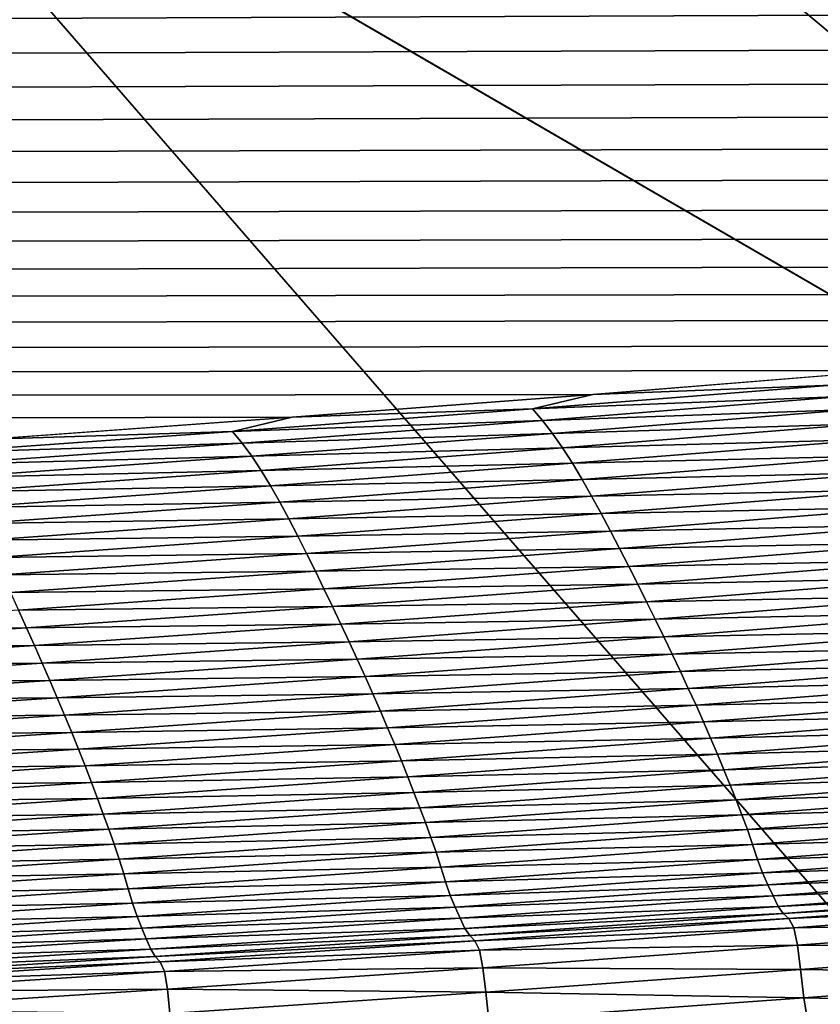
# Model space of a CAD drawing. Extents: x -65 to 446, y -88 to 1542.
# Tile 118 of 223: x 53.874 to 54.459, y -21.712 to -20.991. Entities that reach past the tile are written whole.
import ezdxf

# ---------------------------------------------------------------- set-up
doc = ezdxf.new("R2010")
doc.units = 0
doc.header["$LTSCALE"] = 74.25
for name, color, linetype in [('16', 7, 'CONTINUOUS'), ('360', 7, 'CONTINUOUS'), ('522', 7, 'CONTINUOUS'), ('530', 7, 'CONTINUOUS'), ('589', 7, 'CONTINUOUS'), ('592', 7, 'CONTINUOUS'), ('593', 7, 'CONTINUOUS'), ('6', 7, 'CONTINUOUS'), ('730', 7, 'CONTINUOUS'), ('880', 7, 'CONTINUOUS'), ('884', 7, 'CONTINUOUS')]:
    doc.layers.add(name, color=color, linetype=linetype)

msp = doc.modelspace()

# ---------------------------------------------------------------- linework, layer by layer
at = {"layer": '16', "linetype": 'CONTINUOUS'}
for points in [[(55.75, -20.3, 9.95929), (44.25, -20.3, 9.95929), (55.75, -22.7, 9.95929), (55.75, -20.3, 9.95929)], [(55.75, -22.7, 9.95929), (44.25, -20.3, 9.95929), (44.25, -22.7, 9.95929), (55.75, -22.7, 9.95929)]]:
    msp.add_3dface(points, dxfattribs=at)
at = {"layer": '360', "color": 7, "linetype": 'CONTINUOUS'}
for points in [[(49.99805, -18.6, -15.99999), (51.12279, -18.20069, -15.96056), (55.20993, -21.62399, -15.12801), (49.99805, -18.6, -15.99999)], [(55.20993, -21.62399, -15.12801), (51.12279, -18.20069, -15.96056), (55.40557, -21.19004, -15.05921), (55.20993, -21.62399, -15.12801)], [(55.40557, -21.19004, -15.05921), (51.12279, -18.20069, -15.96056), (55.81874, -20.77265, -14.90444), (55.40557, -21.19004, -15.05921)]]:
    msp.add_3dface(points, dxfattribs=at)
at = {"layer": '522', "color": 7, "linetype": 'CONTINUOUS'}
for points in [[(50, -16.5, 13.9), (50, -32.25737, 13.9), (59.82849, -32.32842, 9.82979), (50, -16.5, 13.9)], [(63.9, -18.9401, 0), (50, -16.5, 13.9), (63.9, -32.5), (63.9, -18.9401, 0)], [(63.9, -32.5), (50, -16.5, 13.9), (59.82849, -32.32842, 9.82979), (63.9, -32.5)]]:
    msp.add_3dface(points, dxfattribs=at)
at = {"layer": '530', "color": 7, "linetype": 'CONTINUOUS'}
for points in [[(49.99805, -18.6, -15.99999), (55.20993, -21.62399, -15.12801), (50, -18.6, -17), (49.99805, -18.6, -15.99999)], [(50, -18.6, -17), (55.20993, -21.62399, -15.12801), (56, -24.6, -17), (50, -18.6, -17)]]:
    msp.add_3dface(points, dxfattribs=at)
at = {"layer": '589', "color": 7, "linetype": 'CONTINUOUS'}
msp.add_3dface([(50.00032, -19.6, -18), (55, -24.6, -18), (51.45, -23.2225, -18), (50.00032, -19.6, -18)], dxfattribs=at)
at = {"layer": '592', "color": 7, "linetype": 'CONTINUOUS'}
for points in [[(50, -18.89289, -17.70711), (55.70711, -24.6, -17.70711), (50.00032, -19.6, -18), (50, -18.89289, -17.70711)], [(50.00032, -19.6, -18), (55.70711, -24.6, -17.70711), (55.38268, -24.6, -17.92388), (50.00032, -19.6, -18)], [(55, -24.6, -18), (50.00032, -19.6, -18), (55.38268, -24.6, -17.92388), (55, -24.6, -18)]]:
    msp.add_3dface(points, dxfattribs=at)
at = {"layer": '593', "color": 7, "linetype": 'CONTINUOUS'}
for points in [[(50, -18.6, -17), (56, -24.6, -17), (50, -18.89289, -17.70711), (50, -18.6, -17)], [(56, -24.6, -17), (55.92388, -24.6, -17.38268), (50, -18.89289, -17.70711), (56, -24.6, -17)], [(55.92388, -24.6, -17.38268), (55.70711, -24.6, -17.70711), (50, -18.89289, -17.70711), (55.92388, -24.6, -17.38268)]]:
    msp.add_3dface(points, dxfattribs=at)
at = {"layer": '6', "linetype": 'CONTINUOUS'}
for points in [[(44.25, -20.3, -9.95929), (55.75, -20.3, -9.95929), (44.25, -22.7, -9.95929), (44.25, -20.3, -9.95929)], [(44.25, -22.7, -9.95929), (55.75, -20.3, -9.95929), (55.75, -22.7, -9.95929), (44.25, -22.7, -9.95929)]]:
    msp.add_3dface(points, dxfattribs=at)
at = {"layer": '730', "color": 7, "linetype": 'CONTINUOUS'}
for points in [[(50.23849, -20.9509, 13.99797), (-57.5, -21.43083, 15.98654), (57.0399, -20.97793, 14.11365), (50.23849, -20.9509, 13.99797)], [(57.0399, -20.97793, 14.11365), (-57.5, -21.43083, 15.98654), (56.83162, -21.00489, 14.22858), (57.0399, -20.97793, 14.11365)], [(56.83162, -21.00489, 14.22858), (-57.5, -21.43083, 15.98654), (56.62335, -21.03102, 14.33951), (56.83162, -21.00489, 14.22858)], [(56.62335, -21.03102, 14.33951), (-57.5, -21.43083, 15.98654), (56.41501, -21.05629, 14.4464), (56.62335, -21.03102, 14.33951)], [(56.41501, -21.05629, 14.4464), (-57.5, -21.43083, 15.98654), (56.20642, -21.08074, 14.54945), (56.41501, -21.05629, 14.4464)], [(56.20642, -21.08074, 14.54945), (-57.5, -21.43083, 15.98654), (55.99763, -21.10438, 14.64874), (56.20642, -21.08074, 14.54945)], [(55.99763, -21.10438, 14.64874), (-57.5, -21.43083, 15.98654), (55.78883, -21.12716, 14.74411), (55.99763, -21.10438, 14.64874)], [(55.78883, -21.12716, 14.74411), (-57.5, -21.43083, 15.98654), (55.57933, -21.14916, 14.83589), (55.78883, -21.12716, 14.74411)], [(55.57933, -21.14916, 14.83589), (-57.5, -21.43083, 15.98654), (55.36844, -21.17043, 14.92439), (55.57933, -21.14916, 14.83589)], [(55.36844, -21.17043, 14.92439), (-57.5, -21.43083, 15.98654), (55.15648, -21.19095, 15.00949), (55.36844, -21.17043, 14.92439)], [(55.15648, -21.19095, 15.00949), (-57.5, -21.43083, 15.98654), (54.94329, -21.21071, 15.09122), (55.15648, -21.19095, 15.00949)], [(54.94329, -21.21071, 15.09122), (-57.5, -21.43083, 15.98654), (54.7284, -21.22974, 15.16967), (54.94329, -21.21071, 15.09122)], [(54.7284, -21.22974, 15.16967), (-57.5, -21.43083, 15.98654), (54.51151, -21.24804, 15.24497), (54.7284, -21.22974, 15.16967)], [(54.51151, -21.24804, 15.24497), (-57.5, -21.43083, 15.98654), (54.29292, -21.2656, 15.31702), (54.51151, -21.24804, 15.24497)], [(54.29292, -21.2656, 15.31702), (-57.5, -21.43083, 15.98654), (54.07314, -21.28236, 15.3856), (54.29292, -21.2656, 15.31702)], [(54.07314, -21.28236, 15.3856), (-57.5, -21.43083, 15.98654), (53.85241, -21.29827, 15.4506), (54.07314, -21.28236, 15.3856)]]:
    msp.add_3dface(points, dxfattribs=at)
at = {"layer": '880', "color": 7, "linetype": 'CONTINUOUS'}
for points in [[(54.51151, -21.24804, 15.24497), (54.29292, -21.2656, 15.31702), (54.46778, -21.25885, 15.28688), (54.51151, -21.24804, 15.24497)], [(54.46778, -21.25885, 15.28688), (54.29292, -21.2656, 15.31702), (54.24884, -21.27626, 15.35818), (54.46778, -21.25885, 15.28688)], [(54.46778, -21.25885, 15.28688), (54.24884, -21.27626, 15.35818), (54.47554, -21.26719, 15.31282), (54.46778, -21.25885, 15.28688)], [(54.29292, -21.2656, 15.31702), (54.07314, -21.28236, 15.3856), (54.24884, -21.27626, 15.35818), (54.29292, -21.2656, 15.31702)], [(54.47554, -21.26719, 15.31282), (54.24884, -21.27626, 15.35818), (54.25625, -21.28463, 15.38424), (54.47554, -21.26719, 15.31282)], [(54.47554, -21.26719, 15.31282), (54.25625, -21.28463, 15.38424), (54.48321, -21.27672, 15.33887), (54.47554, -21.26719, 15.31282)], [(54.07314, -21.28236, 15.3856), (53.85241, -21.29827, 15.4506), (54.02957, -21.29279, 15.42575), (54.07314, -21.28236, 15.3856)], [(54.24884, -21.27626, 15.35818), (54.07314, -21.28236, 15.3856), (54.02957, -21.29279, 15.42575), (54.24884, -21.27626, 15.35818)], [(54.24884, -21.27626, 15.35818), (54.02957, -21.29279, 15.42575), (54.25625, -21.28463, 15.38424), (54.24884, -21.27626, 15.35818)], [(54.48321, -21.27672, 15.33887), (54.25625, -21.28463, 15.38424), (54.26358, -21.29418, 15.41036), (54.48321, -21.27672, 15.33887)], [(54.48321, -21.27672, 15.33887), (54.26358, -21.29418, 15.41036), (54.49081, -21.28724, 15.36497), (54.48321, -21.27672, 15.33887)], [(54.25625, -21.28463, 15.38424), (54.02957, -21.29279, 15.42575), (54.03661, -21.3012, 15.45192), (54.25625, -21.28463, 15.38424)], [(54.25625, -21.28463, 15.38424), (54.03661, -21.3012, 15.45192), (54.26358, -21.29418, 15.41036), (54.25625, -21.28463, 15.38424)], [(54.49081, -21.28724, 15.36497), (54.26358, -21.29418, 15.41036), (54.27082, -21.3047, 15.43648), (54.49081, -21.28724, 15.36497)], [(54.49081, -21.28724, 15.36497), (54.27082, -21.3047, 15.43648), (54.49833, -21.29855, 15.39107), (54.49081, -21.28724, 15.36497)], [(54.02957, -21.29279, 15.42575), (53.85241, -21.29827, 15.4506), (53.80997, -21.30846, 15.48962), (54.02957, -21.29279, 15.42575)], [(54.02957, -21.29279, 15.42575), (53.80997, -21.30846, 15.48962), (54.03661, -21.3012, 15.45192), (54.02957, -21.29279, 15.42575)], [(54.26358, -21.29418, 15.41036), (54.03661, -21.3012, 15.45192), (54.04357, -21.31076, 15.4781), (54.26358, -21.29418, 15.41036)], [(54.26358, -21.29418, 15.41036), (54.04357, -21.31076, 15.4781), (54.27082, -21.3047, 15.43648), (54.26358, -21.29418, 15.41036)], [(54.03661, -21.3012, 15.45192), (53.80997, -21.30846, 15.48962), (53.81663, -21.3169, 15.51591), (54.03661, -21.3012, 15.45192)], [(54.03661, -21.3012, 15.45192), (53.81663, -21.3169, 15.51591), (54.04357, -21.31076, 15.4781), (54.03661, -21.3012, 15.45192)], [(54.27082, -21.3047, 15.43648), (54.04357, -21.31076, 15.4781), (54.05045, -21.32129, 15.50424), (54.27082, -21.3047, 15.43648)], [(54.27082, -21.3047, 15.43648), (54.05045, -21.32129, 15.50424), (54.27799, -21.31601, 15.46256), (54.27082, -21.3047, 15.43648)], [(54.49833, -21.29855, 15.39107), (54.27082, -21.3047, 15.43648), (54.27799, -21.31601, 15.46256), (54.49833, -21.29855, 15.39107)], [(54.49833, -21.29855, 15.39107), (54.27799, -21.31601, 15.46256), (54.50577, -21.31045, 15.41712), (54.49833, -21.29855, 15.39107)], [(54.04357, -21.31076, 15.4781), (53.81663, -21.3169, 15.51591), (53.8232, -21.32647, 15.54214), (54.04357, -21.31076, 15.4781)], [(54.04357, -21.31076, 15.4781), (53.8232, -21.32647, 15.54214), (54.05045, -21.32129, 15.50424), (54.04357, -21.31076, 15.4781)], [(54.50577, -21.31045, 15.41712), (54.27799, -21.31601, 15.46256), (54.28509, -21.32789, 15.48855), (54.50577, -21.31045, 15.41712)], [(54.50577, -21.31045, 15.41712), (54.28509, -21.32789, 15.48855), (54.51314, -21.32277, 15.44307), (54.50577, -21.31045, 15.41712)], [(54.27799, -21.31601, 15.46256), (54.05045, -21.32129, 15.50424), (54.05726, -21.33258, 15.53028), (54.27799, -21.31601, 15.46256)], [(54.27799, -21.31601, 15.46256), (54.05726, -21.33258, 15.53028), (54.28509, -21.32789, 15.48855), (54.27799, -21.31601, 15.46256)], [(54.05045, -21.32129, 15.50424), (53.8232, -21.32647, 15.54214), (53.8297, -21.337, 15.56828), (54.05045, -21.32129, 15.50424)], [(54.05045, -21.32129, 15.50424), (53.8297, -21.337, 15.56828), (54.05726, -21.33258, 15.53028), (54.05045, -21.32129, 15.50424)], [(54.51314, -21.32277, 15.44307), (54.28509, -21.32789, 15.48855), (54.29211, -21.34019, 15.51441), (54.51314, -21.32277, 15.44307)], [(54.51314, -21.32277, 15.44307), (54.29211, -21.34019, 15.51441), (54.52041, -21.33538, 15.46895), (54.51314, -21.32277, 15.44307)], [(54.05726, -21.33258, 15.53028), (53.8297, -21.337, 15.56828), (53.83613, -21.34827, 15.59427), (54.05726, -21.33258, 15.53028)], [(54.05726, -21.33258, 15.53028), (53.83613, -21.34827, 15.59427), (54.06399, -21.34445, 15.5562), (54.05726, -21.33258, 15.53028)], [(54.28509, -21.32789, 15.48855), (54.05726, -21.33258, 15.53028), (54.06399, -21.34445, 15.5562), (54.28509, -21.32789, 15.48855)], [(54.28509, -21.32789, 15.48855), (54.06399, -21.34445, 15.5562), (54.29211, -21.34019, 15.51441), (54.28509, -21.32789, 15.48855)], [(54.29211, -21.34019, 15.51441), (54.06399, -21.34445, 15.5562), (54.07066, -21.35672, 15.58195), (54.29211, -21.34019, 15.51441)], [(54.29211, -21.34019, 15.51441), (54.07066, -21.35672, 15.58195), (54.29905, -21.35279, 15.54018), (54.29211, -21.34019, 15.51441)], [(54.52041, -21.33538, 15.46895), (54.29211, -21.34019, 15.51441), (54.29905, -21.35279, 15.54018), (54.52041, -21.33538, 15.46895)], [(54.52041, -21.33538, 15.46895), (54.29905, -21.35279, 15.54018), (54.52758, -21.34819, 15.49479), (54.52041, -21.33538, 15.46895)], [(54.06399, -21.34445, 15.5562), (53.83613, -21.34827, 15.59427), (53.84249, -21.36011, 15.6201), (54.06399, -21.34445, 15.5562)], [(54.06399, -21.34445, 15.5562), (53.84249, -21.36011, 15.6201), (54.07066, -21.35672, 15.58195), (54.06399, -21.34445, 15.5562)], [(54.29905, -21.35279, 15.54018), (54.07066, -21.35672, 15.58195), (54.07723, -21.36929, 15.60759), (54.29905, -21.35279, 15.54018)], [(54.29905, -21.35279, 15.54018), (54.07723, -21.36929, 15.60759), (54.30588, -21.36558, 15.56588), (54.29905, -21.35279, 15.54018)], [(54.52758, -21.34819, 15.49479), (54.29905, -21.35279, 15.54018), (54.30588, -21.36558, 15.56588), (54.52758, -21.34819, 15.49479)], [(54.52758, -21.34819, 15.49479), (54.30588, -21.36558, 15.56588), (54.53464, -21.36111, 15.52058), (54.52758, -21.34819, 15.49479)], [(54.07066, -21.35672, 15.58195), (53.84249, -21.36011, 15.6201), (53.84878, -21.37235, 15.64574), (54.07066, -21.35672, 15.58195)], [(54.07066, -21.35672, 15.58195), (53.84878, -21.37235, 15.64574), (54.07723, -21.36929, 15.60759), (54.07066, -21.35672, 15.58195)], [(54.53464, -21.36111, 15.52058), (54.30588, -21.36558, 15.56588), (54.3126, -21.37848, 15.5915), (54.53464, -21.36111, 15.52058)], [(54.53464, -21.36111, 15.52058), (54.3126, -21.37848, 15.5915), (54.5416, -21.37407, 15.54621), (54.53464, -21.36111, 15.52058)], [(54.07723, -21.36929, 15.60759), (53.84878, -21.37235, 15.64574), (53.85498, -21.38489, 15.67122), (54.07723, -21.36929, 15.60759)], [(54.07723, -21.36929, 15.60759), (53.85498, -21.38489, 15.67122), (54.0837, -21.38206, 15.63313), (54.07723, -21.36929, 15.60759)], [(54.30588, -21.36558, 15.56588), (54.07723, -21.36929, 15.60759), (54.0837, -21.38206, 15.63313), (54.30588, -21.36558, 15.56588)], [(54.30588, -21.36558, 15.56588), (54.0837, -21.38206, 15.63313), (54.3126, -21.37848, 15.5915), (54.30588, -21.36558, 15.56588)], [(54.5416, -21.37407, 15.54621), (54.3126, -21.37848, 15.5915), (54.31922, -21.39144, 15.61695), (54.5416, -21.37407, 15.54621)], [(54.5416, -21.37407, 15.54621), (54.31922, -21.39144, 15.61695), (54.54848, -21.38702, 15.5716), (54.5416, -21.37407, 15.54621)], [(54.0837, -21.38206, 15.63313), (53.85498, -21.38489, 15.67122), (53.86109, -21.39763, 15.69658), (54.0837, -21.38206, 15.63313)], [(54.0837, -21.38206, 15.63313), (53.86109, -21.39763, 15.69658), (54.09007, -21.39495, 15.65857), (54.0837, -21.38206, 15.63313)], [(54.3126, -21.37848, 15.5915), (54.0837, -21.38206, 15.63313), (54.09007, -21.39495, 15.65857), (54.3126, -21.37848, 15.5915)], [(54.3126, -21.37848, 15.5915), (54.09007, -21.39495, 15.65857), (54.31922, -21.39144, 15.61695), (54.3126, -21.37848, 15.5915)], [(54.54848, -21.38702, 15.5716), (54.31922, -21.39144, 15.61695), (54.32577, -21.40439, 15.64215), (54.54848, -21.38702, 15.5716)], [(54.54848, -21.38702, 15.5716), (54.32577, -21.40439, 15.64215), (54.55527, -21.39993, 15.59666), (54.54848, -21.38702, 15.5716)], [(54.09007, -21.39495, 15.65857), (53.86109, -21.39763, 15.69658), (53.86709, -21.4105, 15.72181), (54.09007, -21.39495, 15.65857)], [(54.09007, -21.39495, 15.65857), (53.86709, -21.4105, 15.72181), (54.09635, -21.40789, 15.68382), (54.09007, -21.39495, 15.65857)], [(54.31922, -21.39144, 15.61695), (54.09007, -21.39495, 15.65857), (54.09635, -21.40789, 15.68382), (54.31922, -21.39144, 15.61695)], [(54.31922, -21.39144, 15.61695), (54.09635, -21.40789, 15.68382), (54.32577, -21.40439, 15.64215), (54.31922, -21.39144, 15.61695)], [(54.32577, -21.40439, 15.64215), (54.09635, -21.40789, 15.68382), (54.10255, -21.42084, 15.7088), (54.32577, -21.40439, 15.64215)], [(54.32577, -21.40439, 15.64215), (54.10255, -21.42084, 15.7088), (54.33223, -21.4173, 15.66701), (54.32577, -21.40439, 15.64215)], [(54.55527, -21.39993, 15.59666), (54.32577, -21.40439, 15.64215), (54.33223, -21.4173, 15.66701), (54.55527, -21.39993, 15.59666)], [(54.55527, -21.39993, 15.59666), (54.33223, -21.4173, 15.66701), (54.56196, -21.41278, 15.62131), (54.55527, -21.39993, 15.59666)], [(54.09635, -21.40789, 15.68382), (53.86709, -21.4105, 15.72181), (53.87301, -21.42343, 15.74684), (54.09635, -21.40789, 15.68382)], [(54.09635, -21.40789, 15.68382), (53.87301, -21.42343, 15.74684), (54.10255, -21.42084, 15.7088), (54.09635, -21.40789, 15.68382)], [(54.56196, -21.41278, 15.62131), (54.33223, -21.4173, 15.66701), (54.33859, -21.43016, 15.69144), (54.56196, -21.41278, 15.62131)], [(54.56196, -21.41278, 15.62131), (54.33859, -21.43016, 15.69144), (54.56854, -21.42556, 15.64544), (54.56196, -21.41278, 15.62131)], [(54.33223, -21.4173, 15.66701), (54.10255, -21.42084, 15.7088), (54.10867, -21.43375, 15.73343), (54.33223, -21.4173, 15.66701)], [(54.33223, -21.4173, 15.66701), (54.10867, -21.43375, 15.73343), (54.33859, -21.43016, 15.69144), (54.33223, -21.4173, 15.66701)], [(53.87301, -21.42343, 15.74684), (53.64923, -21.43805, 15.80604), (53.87885, -21.43637, 15.77159), (53.87301, -21.42343, 15.74684)], [(54.10255, -21.42084, 15.7088), (53.87301, -21.42343, 15.74684), (53.87885, -21.43637, 15.77159), (54.10255, -21.42084, 15.7088)], [(54.10255, -21.42084, 15.7088), (53.87885, -21.43637, 15.77159), (54.10867, -21.43375, 15.73343), (54.10255, -21.42084, 15.7088)], [(54.56854, -21.42556, 15.64544), (54.33859, -21.43016, 15.69144), (54.34485, -21.44295, 15.71535), (54.56854, -21.42556, 15.64544)], [(54.56854, -21.42556, 15.64544), (54.34485, -21.44295, 15.71535), (54.57499, -21.43825, 15.66898), (54.56854, -21.42556, 15.64544)], [(54.10867, -21.43375, 15.73343), (53.87885, -21.43637, 15.77159), (53.88462, -21.44929, 15.79596), (54.10867, -21.43375, 15.73343)], [(54.10867, -21.43375, 15.73343), (53.88462, -21.44929, 15.79596), (54.11469, -21.44662, 15.75762), (54.10867, -21.43375, 15.73343)], [(54.33859, -21.43016, 15.69144), (54.10867, -21.43375, 15.73343), (54.11469, -21.44662, 15.75762), (54.33859, -21.43016, 15.69144)], [(54.33859, -21.43016, 15.69144), (54.11469, -21.44662, 15.75762), (54.34485, -21.44295, 15.71535), (54.33859, -21.43016, 15.69144)], [(53.87885, -21.43637, 15.77159), (53.64923, -21.43805, 15.80604), (53.65471, -21.45099, 15.83052), (53.87885, -21.43637, 15.77159)], [(53.87885, -21.43637, 15.77159), (53.65471, -21.45099, 15.83052), (53.88462, -21.44929, 15.79596), (53.87885, -21.43637, 15.77159)], [(54.57499, -21.43825, 15.66898), (54.34485, -21.44295, 15.71535), (54.35098, -21.45565, 15.73867), (54.57499, -21.43825, 15.66898)], [(54.57499, -21.43825, 15.66898), (54.35098, -21.45565, 15.73867), (54.58129, -21.45084, 15.69184), (54.57499, -21.43825, 15.66898)], [(54.11469, -21.44662, 15.75762), (53.88462, -21.44929, 15.79596), (53.8903, -21.46216, 15.81989), (54.11469, -21.44662, 15.75762)], [(54.11469, -21.44662, 15.75762), (53.8903, -21.46216, 15.81989), (54.12062, -21.45942, 15.7813), (54.11469, -21.44662, 15.75762)], [(54.34485, -21.44295, 15.71535), (54.11469, -21.44662, 15.75762), (54.12062, -21.45942, 15.7813), (54.34485, -21.44295, 15.71535)], [(54.34485, -21.44295, 15.71535), (54.12062, -21.45942, 15.7813), (54.35098, -21.45565, 15.73867), (54.34485, -21.44295, 15.71535)], [(53.88462, -21.44929, 15.79596), (53.65471, -21.45099, 15.83052), (53.66012, -21.4639, 15.85462), (53.88462, -21.44929, 15.79596)], [(53.88462, -21.44929, 15.79596), (53.66012, -21.4639, 15.85462), (53.8903, -21.46216, 15.81989), (53.88462, -21.44929, 15.79596)], [(54.35098, -21.45565, 15.73867), (54.12062, -21.45942, 15.7813), (54.12642, -21.47214, 15.80437), (54.35098, -21.45565, 15.73867)], [(54.35098, -21.45565, 15.73867), (54.12642, -21.47214, 15.80437), (54.35697, -21.46826, 15.76131), (54.35098, -21.45565, 15.73867)], [(54.58129, -21.45084, 15.69184), (54.35098, -21.45565, 15.73867), (54.35697, -21.46826, 15.76131), (54.58129, -21.45084, 15.69184)], [(54.58129, -21.45084, 15.69184), (54.35697, -21.46826, 15.76131), (54.58742, -21.46332, 15.71394), (54.58129, -21.45084, 15.69184)], [(53.8903, -21.46216, 15.81989), (53.66012, -21.4639, 15.85462), (53.66545, -21.47678, 15.87826), (53.8903, -21.46216, 15.81989)], [(53.8903, -21.46216, 15.81989), (53.66545, -21.47678, 15.87826), (53.89588, -21.47497, 15.84329), (53.8903, -21.46216, 15.81989)], [(54.12062, -21.45942, 15.7813), (53.8903, -21.46216, 15.81989), (53.89588, -21.47497, 15.84329), (54.12062, -21.45942, 15.7813)], [(54.12062, -21.45942, 15.7813), (53.89588, -21.47497, 15.84329), (54.12642, -21.47214, 15.80437), (54.12062, -21.45942, 15.7813)], [(54.58742, -21.46332, 15.71394), (54.35697, -21.46826, 15.76131), (54.3628, -21.48076, 15.78318), (54.58742, -21.46332, 15.71394)], [(54.58742, -21.46332, 15.71394), (54.3628, -21.48076, 15.78318), (54.59337, -21.47566, 15.73517), (54.58742, -21.46332, 15.71394)], [(54.35697, -21.46826, 15.76131), (54.12642, -21.47214, 15.80437), (54.13208, -21.48477, 15.82676), (54.35697, -21.46826, 15.76131)], [(54.35697, -21.46826, 15.76131), (54.13208, -21.48477, 15.82676), (54.3628, -21.48076, 15.78318), (54.35697, -21.46826, 15.76131)], [(53.89588, -21.47497, 15.84329), (53.66545, -21.47678, 15.87826), (53.67069, -21.4896, 15.90136), (53.89588, -21.47497, 15.84329)], [(53.89588, -21.47497, 15.84329), (53.67069, -21.4896, 15.90136), (53.90134, -21.48771, 15.86609), (53.89588, -21.47497, 15.84329)], [(54.12642, -21.47214, 15.80437), (53.89588, -21.47497, 15.84329), (53.90134, -21.48771, 15.86609), (54.12642, -21.47214, 15.80437)], [(54.12642, -21.47214, 15.80437), (53.90134, -21.48771, 15.86609), (54.13208, -21.48477, 15.82676), (54.12642, -21.47214, 15.80437)], [(54.59337, -21.47566, 15.73517), (54.3628, -21.48076, 15.78318), (54.36845, -21.49311, 15.8042), (54.59337, -21.47566, 15.73517)], [(54.59337, -21.47566, 15.73517), (54.36845, -21.49311, 15.8042), (54.5991, -21.48782, 15.75547), (54.59337, -21.47566, 15.73517)], [(54.13208, -21.48477, 15.82676), (53.90134, -21.48771, 15.86609), (53.90668, -21.50035, 15.88821), (54.13208, -21.48477, 15.82676)], [(54.13208, -21.48477, 15.82676), (53.90668, -21.50035, 15.88821), (54.13759, -21.49728, 15.84838), (54.13208, -21.48477, 15.82676)], [(54.3628, -21.48076, 15.78318), (54.13208, -21.48477, 15.82676), (54.13759, -21.49728, 15.84838), (54.3628, -21.48076, 15.78318)], [(54.3628, -21.48076, 15.78318), (54.13759, -21.49728, 15.84838), (54.36845, -21.49311, 15.8042), (54.3628, -21.48076, 15.78318)], [(53.90134, -21.48771, 15.86609), (53.67069, -21.4896, 15.90136), (53.67581, -21.50236, 15.92386), (53.90134, -21.48771, 15.86609)], [(53.90134, -21.48771, 15.86609), (53.67581, -21.50236, 15.92386), (53.90668, -21.50035, 15.88821), (53.90134, -21.48771, 15.86609)], [(54.5991, -21.48782, 15.75547), (54.36845, -21.49311, 15.8042), (54.37389, -21.50529, 15.82428), (54.5991, -21.48782, 15.75547)], [(54.5991, -21.48782, 15.75547), (54.37389, -21.50529, 15.82428), (54.60459, -21.49977, 15.77473), (54.5991, -21.48782, 15.75547)], [(54.13759, -21.49728, 15.84838), (53.90668, -21.50035, 15.88821), (53.91187, -21.51289, 15.90956), (54.13759, -21.49728, 15.84838)], [(54.13759, -21.49728, 15.84838), (53.91187, -21.51289, 15.90956), (54.14293, -21.50965, 15.86916), (54.13759, -21.49728, 15.84838)], [(54.36845, -21.49311, 15.8042), (54.13759, -21.49728, 15.84838), (54.14293, -21.50965, 15.86916), (54.36845, -21.49311, 15.8042)], [(54.36845, -21.49311, 15.8042), (54.14293, -21.50965, 15.86916), (54.37389, -21.50529, 15.82428), (54.36845, -21.49311, 15.8042)], [(53.90668, -21.50035, 15.88821), (53.67581, -21.50236, 15.92386), (53.68082, -21.51502, 15.94567), (53.90668, -21.50035, 15.88821)], [(53.90668, -21.50035, 15.88821), (53.68082, -21.51502, 15.94567), (53.91187, -21.51289, 15.90956), (53.90668, -21.50035, 15.88821)], [(54.37389, -21.50529, 15.82428), (54.14293, -21.50965, 15.86916), (54.14807, -21.52185, 15.88902), (54.37389, -21.50529, 15.82428)], [(54.37389, -21.50529, 15.82428), (54.14807, -21.52185, 15.88902), (54.3791, -21.51725, 15.84335), (54.37389, -21.50529, 15.82428)], [(54.60459, -21.49977, 15.77473), (54.37389, -21.50529, 15.82428), (54.3791, -21.51725, 15.84335), (54.60459, -21.49977, 15.77473)], [(54.60459, -21.49977, 15.77473), (54.3791, -21.51725, 15.84335), (54.60986, -21.51145, 15.7929), (54.60459, -21.49977, 15.77473)], [(53.91187, -21.51289, 15.90956), (53.68082, -21.51502, 15.94567), (53.68568, -21.52758, 15.96673), (53.91187, -21.51289, 15.90956)], [(53.91187, -21.51289, 15.90956), (53.68568, -21.52758, 15.96673), (53.91689, -21.52529, 15.93008), (53.91187, -21.51289, 15.90956)], [(54.14293, -21.50965, 15.86916), (53.91187, -21.51289, 15.90956), (53.91689, -21.52529, 15.93008), (54.14293, -21.50965, 15.86916)], [(54.14293, -21.50965, 15.86916), (53.91689, -21.52529, 15.93008), (54.14807, -21.52185, 15.88902), (54.14293, -21.50965, 15.86916)], [(54.60986, -21.51145, 15.7929), (54.3791, -21.51725, 15.84335), (54.38408, -21.52895, 15.86133), (54.60986, -21.51145, 15.7929)], [(54.60986, -21.51145, 15.7929), (54.38408, -21.52895, 15.86133), (54.61491, -21.52284, 15.80989), (54.60986, -21.51145, 15.7929)], [(54.3791, -21.51725, 15.84335), (54.14807, -21.52185, 15.88902), (54.15299, -21.53383, 15.90787), (54.3791, -21.51725, 15.84335)], [(54.3791, -21.51725, 15.84335), (54.15299, -21.53383, 15.90787), (54.38408, -21.52895, 15.86133), (54.3791, -21.51725, 15.84335)], [(53.91689, -21.52529, 15.93008), (53.68568, -21.52758, 15.96673), (53.69039, -21.54, 15.98696), (53.91689, -21.52529, 15.93008)], [(53.91689, -21.52529, 15.93008), (53.69039, -21.54, 15.98696), (53.92172, -21.53751, 15.94968), (53.91689, -21.52529, 15.93008)], [(54.14807, -21.52185, 15.88902), (53.91689, -21.52529, 15.93008), (53.92172, -21.53751, 15.94968), (54.14807, -21.52185, 15.88902)], [(54.14807, -21.52185, 15.88902), (53.92172, -21.53751, 15.94968), (54.15299, -21.53383, 15.90787), (54.14807, -21.52185, 15.88902)], [(54.61491, -21.52284, 15.80989), (54.38408, -21.52895, 15.86133), (54.38886, -21.54035, 15.87815), (54.61491, -21.52284, 15.80989)], [(54.61491, -21.52284, 15.80989), (54.38886, -21.54035, 15.87815), (54.61977, -21.53391, 15.82562), (54.61491, -21.52284, 15.80989)], [(54.15299, -21.53383, 15.90787), (53.92172, -21.53751, 15.94968), (53.92634, -21.54951, 15.96829), (54.15299, -21.53383, 15.90787)], [(54.15299, -21.53383, 15.90787), (53.92634, -21.54951, 15.96829), (54.15768, -21.54555, 15.92564), (54.15299, -21.53383, 15.90787)], [(54.38408, -21.52895, 15.86133), (54.15299, -21.53383, 15.90787), (54.15768, -21.54555, 15.92564), (54.38408, -21.52895, 15.86133)], [(54.38408, -21.52895, 15.86133), (54.15768, -21.54555, 15.92564), (54.38886, -21.54035, 15.87815), (54.38408, -21.52895, 15.86133)], [(54.61977, -21.53391, 15.82562), (54.38886, -21.54035, 15.87815), (54.39346, -21.55143, 15.89373), (54.61977, -21.53391, 15.82562)], [(54.61977, -21.53391, 15.82562), (54.39346, -21.55143, 15.89373), (54.62443, -21.54478, 15.83996), (54.61977, -21.53391, 15.82562)], [(53.92172, -21.53751, 15.94968), (53.69039, -21.54, 15.98696), (53.69491, -21.55225, 16.00627), (53.92172, -21.53751, 15.94968)], [(53.92172, -21.53751, 15.94968), (53.69491, -21.55225, 16.00627), (53.92634, -21.54951, 15.96829), (53.92172, -21.53751, 15.94968)], [(54.38886, -21.54035, 15.87815), (54.15768, -21.54555, 15.92564), (54.16219, -21.55697, 15.94227), (54.38886, -21.54035, 15.87815)], [(54.38886, -21.54035, 15.87815), (54.16219, -21.55697, 15.94227), (54.39346, -21.55143, 15.89373), (54.38886, -21.54035, 15.87815)], [(53.92634, -21.54951, 15.96829), (53.69491, -21.55225, 16.00627), (53.69922, -21.56429, 16.02461), (53.92634, -21.54951, 15.96829)], [(53.92634, -21.54951, 15.96829), (53.69922, -21.56429, 16.02461), (53.93074, -21.56126, 15.98583), (53.92634, -21.54951, 15.96829)], [(54.15768, -21.54555, 15.92564), (53.92634, -21.54951, 15.96829), (53.93074, -21.56126, 15.98583), (54.15768, -21.54555, 15.92564)], [(54.15768, -21.54555, 15.92564), (53.93074, -21.56126, 15.98583), (54.16219, -21.55697, 15.94227), (54.15768, -21.54555, 15.92564)], [(54.62443, -21.54478, 15.83996), (54.39346, -21.55143, 15.89373), (54.39786, -21.56231, 15.90793), (54.62443, -21.54478, 15.83996)], [(54.62443, -21.54478, 15.83996), (54.39786, -21.56231, 15.90793), (54.62887, -21.55561, 15.85276), (54.62443, -21.54478, 15.83996)], [(54.16219, -21.55697, 15.94227), (53.93074, -21.56126, 15.98583), (53.93496, -21.57271, 16.00226), (54.16219, -21.55697, 15.94227)], [(54.16219, -21.55697, 15.94227), (53.93496, -21.57271, 16.00226), (54.16651, -21.56808, 15.95768), (54.16219, -21.55697, 15.94227)], [(54.39346, -21.55143, 15.89373), (54.16219, -21.55697, 15.94227), (54.16651, -21.56808, 15.95768), (54.39346, -21.55143, 15.89373)], [(54.39346, -21.55143, 15.89373), (54.16651, -21.56808, 15.95768), (54.39786, -21.56231, 15.90793), (54.39346, -21.55143, 15.89373)], [(54.62887, -21.55561, 15.85276), (54.39786, -21.56231, 15.90793), (54.40205, -21.57314, 15.92063), (54.62887, -21.55561, 15.85276)], [(54.62887, -21.55561, 15.85276), (54.40205, -21.57314, 15.92063), (54.63309, -21.56655, 15.86385), (54.62887, -21.55561, 15.85276)], [(53.93074, -21.56126, 15.98583), (53.69922, -21.56429, 16.02461), (53.70333, -21.57607, 16.04191), (53.93074, -21.56126, 15.98583)], [(53.93074, -21.56126, 15.98583), (53.70333, -21.57607, 16.04191), (53.93496, -21.57271, 16.00226), (53.93074, -21.56126, 15.98583)], [(54.39786, -21.56231, 15.90793), (54.16651, -21.56808, 15.95768), (54.17064, -21.57897, 15.97174), (54.39786, -21.56231, 15.90793)], [(54.39786, -21.56231, 15.90793), (54.17064, -21.57897, 15.97174), (54.40205, -21.57314, 15.92063), (54.39786, -21.56231, 15.90793)], [(54.16651, -21.56808, 15.95768), (53.93496, -21.57271, 16.00226), (53.939, -21.58384, 16.01747), (54.16651, -21.56808, 15.95768)], [(54.16651, -21.56808, 15.95768), (53.939, -21.58384, 16.01747), (54.17064, -21.57897, 15.97174), (54.16651, -21.56808, 15.95768)], [(54.63309, -21.56655, 15.86385), (54.40205, -21.57314, 15.92063), (54.40603, -21.58404, 15.93165), (54.63309, -21.56655, 15.86385)], [(54.63309, -21.56655, 15.86385), (54.40603, -21.58404, 15.93165), (54.63707, -21.57765, 15.87304), (54.63309, -21.56655, 15.86385)], [(53.93496, -21.57271, 16.00226), (53.70333, -21.57607, 16.04191), (53.70727, -21.58755, 16.0581), (53.93496, -21.57271, 16.00226)], [(53.93496, -21.57271, 16.00226), (53.70727, -21.58755, 16.0581), (53.939, -21.58384, 16.01747), (53.93496, -21.57271, 16.00226)], [(54.40205, -21.57314, 15.92063), (54.17064, -21.57897, 15.97174), (54.17457, -21.58979, 15.98432), (54.40205, -21.57314, 15.92063)], [(54.40205, -21.57314, 15.92063), (54.17457, -21.58979, 15.98432), (54.40603, -21.58404, 15.93165), (54.40205, -21.57314, 15.92063)], [(54.63707, -21.57765, 15.87304), (54.40603, -21.58404, 15.93165), (54.40978, -21.59508, 15.9408), (54.63707, -21.57765, 15.87304)], [(54.63707, -21.57765, 15.87304), (54.40978, -21.59508, 15.9408), (54.64094, -21.58854, 15.88045), (54.63707, -21.57765, 15.87304)], [(53.939, -21.58384, 16.01747), (53.70727, -21.58755, 16.0581), (53.71103, -21.59871, 16.07311), (53.939, -21.58384, 16.01747)], [(53.939, -21.58384, 16.01747), (53.71103, -21.59871, 16.07311), (53.94286, -21.59475, 16.03137), (53.939, -21.58384, 16.01747)], [(54.17064, -21.57897, 15.97174), (53.939, -21.58384, 16.01747), (53.94286, -21.59475, 16.03137), (54.17064, -21.57897, 15.97174)], [(54.17064, -21.57897, 15.97174), (53.94286, -21.59475, 16.03137), (54.17457, -21.58979, 15.98432), (54.17064, -21.57897, 15.97174)], [(54.40603, -21.58404, 15.93165), (54.17457, -21.58979, 15.98432), (54.1783, -21.60067, 15.99525), (54.40603, -21.58404, 15.93165)], [(54.40603, -21.58404, 15.93165), (54.1783, -21.60067, 15.99525), (54.40978, -21.59508, 15.9408), (54.40603, -21.58404, 15.93165)], [(54.17457, -21.58979, 15.98432), (53.94286, -21.59475, 16.03137), (53.94654, -21.60558, 16.04382), (54.17457, -21.58979, 15.98432)], [(54.17457, -21.58979, 15.98432), (53.94654, -21.60558, 16.04382), (54.1783, -21.60067, 15.99525), (54.17457, -21.58979, 15.98432)], [(54.64094, -21.58854, 15.88045), (54.40978, -21.59508, 15.9408), (54.41343, -21.60588, 15.9482), (54.64094, -21.58854, 15.88045)], [(54.64094, -21.58854, 15.88045), (54.41343, -21.60588, 15.9482), (54.64486, -21.59857, 15.88635), (54.64094, -21.58854, 15.88045)], [(53.94286, -21.59475, 16.03137), (53.71103, -21.59871, 16.07311), (53.71462, -21.60965, 16.08682), (53.94286, -21.59475, 16.03137)], [(53.94286, -21.59475, 16.03137), (53.71462, -21.60965, 16.08682), (53.94654, -21.60558, 16.04382), (53.94286, -21.59475, 16.03137)], [(54.40978, -21.59508, 15.9408), (54.1783, -21.60067, 15.99525), (54.18181, -21.61165, 16.00435), (54.40978, -21.59508, 15.9408)], [(54.40978, -21.59508, 15.9408), (54.18181, -21.61165, 16.00435), (54.41343, -21.60588, 15.9482), (54.40978, -21.59508, 15.9408)], [(54.64486, -21.59857, 15.88635), (54.41343, -21.60588, 15.9482), (54.41713, -21.61581, 15.95412), (54.64486, -21.59857, 15.88635)], [(54.64486, -21.59857, 15.88635), (54.41713, -21.61581, 15.95412), (54.64891, -21.60729, 15.89041), (54.64486, -21.59857, 15.88635)], [(53.94654, -21.60558, 16.04382), (53.71462, -21.60965, 16.08682), (53.71803, -21.62049, 16.09912), (53.94654, -21.60558, 16.04382)], [(53.94654, -21.60558, 16.04382), (53.71803, -21.62049, 16.09912), (53.95001, -21.61643, 16.05465), (53.94654, -21.60558, 16.04382)], [(54.1783, -21.60067, 15.99525), (53.94654, -21.60558, 16.04382), (53.95001, -21.61643, 16.05465), (54.1783, -21.60067, 15.99525)], [(54.1783, -21.60067, 15.99525), (53.95001, -21.61643, 16.05465), (54.18181, -21.61165, 16.00435), (54.1783, -21.60067, 15.99525)], [(54.41343, -21.60588, 15.9482), (54.18181, -21.61165, 16.00435), (54.18523, -21.62237, 16.01175), (54.41343, -21.60588, 15.9482)], [(54.41343, -21.60588, 15.9482), (54.18523, -21.62237, 16.01175), (54.41713, -21.61581, 15.95412), (54.41343, -21.60588, 15.9482)], [(54.64891, -21.60729, 15.89041), (54.41713, -21.61581, 15.95412), (54.42096, -21.62443, 15.95823), (54.64891, -21.60729, 15.89041)], [(54.64891, -21.60729, 15.89041), (54.42096, -21.62443, 15.95823), (54.6529, -21.61554, 15.88964), (54.64891, -21.60729, 15.89041)], [(54.18181, -21.61165, 16.00435), (53.95001, -21.61643, 16.05465), (53.95328, -21.62736, 16.0637), (54.18181, -21.61165, 16.00435)], [(54.18181, -21.61165, 16.00435), (53.95328, -21.62736, 16.0637), (54.18523, -21.62237, 16.01175), (54.18181, -21.61165, 16.00435)], [(53.95001, -21.61643, 16.05465), (53.71803, -21.62049, 16.09912), (53.72125, -21.63133, 16.10985), (53.95001, -21.61643, 16.05465)], [(53.95001, -21.61643, 16.05465), (53.72125, -21.63133, 16.10985), (53.95328, -21.62736, 16.0637), (53.95001, -21.61643, 16.05465)], [(54.41713, -21.61581, 15.95412), (54.18523, -21.62237, 16.01175), (54.18871, -21.6322, 16.01768), (54.41713, -21.61581, 15.95412)], [(54.41713, -21.61581, 15.95412), (54.18871, -21.6322, 16.01768), (54.42096, -21.62443, 15.95823), (54.41713, -21.61581, 15.95412)], [(54.6529, -21.61554, 15.88964), (54.42096, -21.62443, 15.95823), (54.42475, -21.63257, 15.95764), (54.6529, -21.61554, 15.88964)], [(54.6529, -21.61554, 15.88964), (54.42475, -21.63257, 15.95764), (54.65675, -21.62332, 15.88338), (54.6529, -21.61554, 15.88964)], [(53.95328, -21.62736, 16.0637), (53.72125, -21.63133, 16.10985), (53.72428, -21.6422, 16.11883), (53.95328, -21.62736, 16.0637)], [(53.95328, -21.62736, 16.0637), (53.72428, -21.6422, 16.11883), (53.95646, -21.638, 16.07108), (53.95328, -21.62736, 16.0637)], [(54.18523, -21.62237, 16.01175), (53.95328, -21.62736, 16.0637), (53.95646, -21.638, 16.07108), (54.18523, -21.62237, 16.01175)], [(54.18523, -21.62237, 16.01175), (53.95646, -21.638, 16.07108), (54.18871, -21.6322, 16.01768), (54.18523, -21.62237, 16.01175)], [(54.42096, -21.62443, 15.95823), (54.18871, -21.6322, 16.01768), (54.19232, -21.64072, 16.02185), (54.42096, -21.62443, 15.95823)], [(54.42096, -21.62443, 15.95823), (54.19232, -21.64072, 16.02185), (54.42475, -21.63257, 15.95764), (54.42096, -21.62443, 15.95823)], [(54.65675, -21.62332, 15.88338), (54.42475, -21.63257, 15.95764), (54.4284, -21.64024, 15.95172), (54.65675, -21.62332, 15.88338)], [(54.65675, -21.62332, 15.88338), (54.4284, -21.64024, 15.95172), (54.66079, -21.62851, 15.87876), (54.65675, -21.62332, 15.88338)], [(54.66079, -21.62851, 15.87876), (54.4284, -21.64024, 15.95172), (54.43221, -21.64543, 15.94739), (54.66079, -21.62851, 15.87876)], [(54.66079, -21.62851, 15.87876), (54.43221, -21.64543, 15.94739), (54.66505, -21.63219, 15.88109), (54.66079, -21.62851, 15.87876)], [(54.18871, -21.6322, 16.01768), (53.95646, -21.638, 16.07108), (53.95971, -21.64774, 16.07702), (54.18871, -21.6322, 16.01768)], [(54.18871, -21.6322, 16.01768), (53.95971, -21.64774, 16.07702), (54.19232, -21.64072, 16.02185), (54.18871, -21.6322, 16.01768)], [(54.42475, -21.63257, 15.95764), (54.19232, -21.64072, 16.02185), (54.19588, -21.64875, 16.02145), (54.42475, -21.63257, 15.95764)], [(54.42475, -21.63257, 15.95764), (54.19588, -21.64875, 16.02145), (54.4284, -21.64024, 15.95172), (54.42475, -21.63257, 15.95764)], [(54.66505, -21.63219, 15.88109), (54.43221, -21.64543, 15.94739), (54.43624, -21.64923, 15.94982), (54.66505, -21.63219, 15.88109)], [(54.66505, -21.63219, 15.88109), (54.43624, -21.64923, 15.94982), (54.66894, -21.6388, 15.88561), (54.66505, -21.63219, 15.88109)], [(53.95646, -21.638, 16.07108), (53.72428, -21.6422, 16.11883), (53.72723, -21.65276, 16.12618), (53.95646, -21.638, 16.07108)], [(53.95646, -21.638, 16.07108), (53.72723, -21.65276, 16.12618), (53.95971, -21.64774, 16.07702), (53.95646, -21.638, 16.07108)], [(54.19232, -21.64072, 16.02185), (53.95971, -21.64774, 16.07702), (53.96309, -21.65616, 16.08124), (54.19232, -21.64072, 16.02185)], [(54.19232, -21.64072, 16.02185), (53.96309, -21.65616, 16.08124), (54.19588, -21.64875, 16.02145), (54.19232, -21.64072, 16.02185)], [(54.4284, -21.64024, 15.95172), (54.19588, -21.64875, 16.02145), (54.19932, -21.65633, 16.01588), (54.4284, -21.64024, 15.95172)], [(54.4284, -21.64024, 15.95172), (54.19932, -21.65633, 16.01588), (54.43221, -21.64543, 15.94739), (54.4284, -21.64024, 15.95172)], [(54.66894, -21.6388, 15.88561), (54.43624, -21.64923, 15.94982), (54.43988, -21.65595, 15.95441), (54.66894, -21.6388, 15.88561)], [(54.66894, -21.6388, 15.88561), (54.43988, -21.65595, 15.95441), (54.67196, -21.65152, 15.88541), (54.66894, -21.6388, 15.88561)], [(53.95971, -21.64774, 16.07702), (53.72723, -21.65276, 16.12618), (53.73025, -21.66241, 16.13213), (53.95971, -21.64774, 16.07702)], [(53.95971, -21.64774, 16.07702), (53.73025, -21.66241, 16.13213), (53.96309, -21.65616, 16.08124), (53.95971, -21.64774, 16.07702)], [(54.19588, -21.64875, 16.02145), (53.96309, -21.65616, 16.08124), (53.96643, -21.66409, 16.08103), (54.19588, -21.64875, 16.02145)], [(54.19588, -21.64875, 16.02145), (53.96643, -21.66409, 16.08103), (54.19932, -21.65633, 16.01588), (54.19588, -21.64875, 16.02145)], [(54.43221, -21.64543, 15.94739), (54.19932, -21.65633, 16.01588), (54.20291, -21.66154, 16.01186), (54.43221, -21.64543, 15.94739)], [(54.43221, -21.64543, 15.94739), (54.20291, -21.66154, 16.01186), (54.43624, -21.64923, 15.94982), (54.43221, -21.64543, 15.94739)], [(54.43624, -21.64923, 15.94982), (54.20291, -21.66154, 16.01186), (54.20668, -21.66545, 16.0144), (54.43624, -21.64923, 15.94982)], [(54.43624, -21.64923, 15.94982), (54.20668, -21.66545, 16.0144), (54.43988, -21.65595, 15.95441), (54.43624, -21.64923, 15.94982)], [(53.96309, -21.65616, 16.08124), (53.73025, -21.66241, 16.13213), (53.7334, -21.67075, 16.13639), (53.96309, -21.65616, 16.08124)], [(53.96309, -21.65616, 16.08124), (53.7334, -21.67075, 16.13639), (53.96643, -21.66409, 16.08103), (53.96309, -21.65616, 16.08124)], [(54.19932, -21.65633, 16.01588), (53.96643, -21.66409, 16.08103), (53.96964, -21.67158, 16.07585), (54.19932, -21.65633, 16.01588)], [(54.19932, -21.65633, 16.01588), (53.96964, -21.67158, 16.07585), (54.20291, -21.66154, 16.01186), (54.19932, -21.65633, 16.01588)], [(54.43988, -21.65595, 15.95441), (54.20668, -21.66545, 16.0144), (54.21007, -21.67232, 16.01906), (54.43988, -21.65595, 15.95441)], [(54.43988, -21.65595, 15.95441), (54.21007, -21.67232, 16.01906), (54.44267, -21.66874, 15.95447), (54.43988, -21.65595, 15.95441)], [(54.67196, -21.65152, 15.88541), (54.43988, -21.65595, 15.95441), (54.44267, -21.66874, 15.95447), (54.67196, -21.65152, 15.88541)], [(54.67196, -21.65152, 15.88541), (54.44267, -21.66874, 15.95447), (54.67446, -21.6692, 15.88052), (54.67196, -21.65152, 15.88541)], [(53.96643, -21.66409, 16.08103), (53.7334, -21.67075, 16.13639), (53.73652, -21.67857, 16.1364), (53.96643, -21.66409, 16.08103)], [(53.96643, -21.66409, 16.08103), (53.73652, -21.67857, 16.1364), (53.96964, -21.67158, 16.07585), (53.96643, -21.66409, 16.08103)], [(54.20291, -21.66154, 16.01186), (53.96964, -21.67158, 16.07585), (53.973, -21.67681, 16.07215), (54.20291, -21.66154, 16.01186)], [(54.20291, -21.66154, 16.01186), (53.973, -21.67681, 16.07215), (54.20668, -21.66545, 16.0144), (54.20291, -21.66154, 16.01186)], [(53.96964, -21.67158, 16.07585), (53.73652, -21.67857, 16.1364), (53.73951, -21.68597, 16.13161), (53.96964, -21.67158, 16.07585)], [(53.96964, -21.67158, 16.07585), (53.73951, -21.68597, 16.13161), (53.973, -21.67681, 16.07215), (53.96964, -21.67158, 16.07585)], [(54.20668, -21.66545, 16.0144), (53.973, -21.67681, 16.07215), (53.97652, -21.68087, 16.0748), (54.20668, -21.66545, 16.0144)], [(54.20668, -21.66545, 16.0144), (53.97652, -21.68087, 16.0748), (54.21007, -21.67232, 16.01906), (54.20668, -21.66545, 16.0144)], [(54.21007, -21.67232, 16.01906), (53.97652, -21.68087, 16.0748), (53.97964, -21.6879, 16.07953), (54.21007, -21.67232, 16.01906)], [(54.21007, -21.67232, 16.01906), (53.97964, -21.6879, 16.07953), (54.2126, -21.68519, 16.01938), (54.21007, -21.67232, 16.01906)], [(54.44267, -21.66874, 15.95447), (54.21007, -21.67232, 16.01906), (54.2126, -21.68519, 16.01938), (54.44267, -21.66874, 15.95447)], [(54.44267, -21.66874, 15.95447), (54.2126, -21.68519, 16.01938), (54.44493, -21.68647, 15.95001), (54.44267, -21.66874, 15.95447)], [(54.67446, -21.6692, 15.88052), (54.44267, -21.66874, 15.95447), (54.44493, -21.68647, 15.95001), (54.67446, -21.6692, 15.88052)], [(54.67446, -21.6692, 15.88052), (54.44493, -21.68647, 15.95001), (54.67712, -21.68995, 15.87229), (54.67446, -21.6692, 15.88052)], [(53.973, -21.67681, 16.07215), (53.73951, -21.68597, 16.13161), (53.74263, -21.69125, 16.12826), (53.973, -21.67681, 16.07215)], [(53.973, -21.67681, 16.07215), (53.74263, -21.69125, 16.12826), (53.97652, -21.68087, 16.0748), (53.973, -21.67681, 16.07215)], [(53.97652, -21.68087, 16.0748), (53.74263, -21.69125, 16.12826), (53.74589, -21.69548, 16.13101), (53.97652, -21.68087, 16.0748)], [(53.97652, -21.68087, 16.0748), (53.74589, -21.69548, 16.13101), (53.97964, -21.6879, 16.07953), (53.97652, -21.68087, 16.0748)], [(54.2126, -21.68519, 16.01938), (53.97964, -21.6879, 16.07953), (53.98191, -21.70087, 16.08013), (54.2126, -21.68519, 16.01938)], [(54.2126, -21.68519, 16.01938), (53.98191, -21.70087, 16.08013), (54.21462, -21.70298, 16.01538), (54.2126, -21.68519, 16.01938)], [(54.44493, -21.68647, 15.95001), (54.2126, -21.68519, 16.01938), (54.21462, -21.70298, 16.01538), (54.44493, -21.68647, 15.95001)], [(54.44493, -21.68647, 15.95001), (54.21462, -21.70298, 16.01538), (54.44738, -21.70728, 15.94232), (54.44493, -21.68647, 15.95001)], [(54.67712, -21.68995, 15.87229), (54.44493, -21.68647, 15.95001), (54.44738, -21.70728, 15.94232), (54.67712, -21.68995, 15.87229)], [(53.97964, -21.6879, 16.07953), (53.74589, -21.69548, 16.13101), (53.74874, -21.70268, 16.13581), (53.97964, -21.6879, 16.07953)], [(53.97964, -21.6879, 16.07953), (53.74874, -21.70268, 16.13581), (53.98191, -21.70087, 16.08013), (53.97964, -21.6879, 16.07953)], [(54.67712, -21.68995, 15.87229), (54.44738, -21.70728, 15.94232), (54.6808, -21.71232, 15.86073), (54.67712, -21.68995, 15.87229)], [(53.98191, -21.70087, 16.08013), (53.74874, -21.70268, 16.13581), (53.75074, -21.71576, 16.1367), (53.98191, -21.70087, 16.08013)], [(53.98191, -21.70087, 16.08013), (53.75074, -21.71576, 16.1367), (53.98368, -21.71873, 16.07661), (53.98191, -21.70087, 16.08013)], [(54.21462, -21.70298, 16.01538), (53.98191, -21.70087, 16.08013), (53.98368, -21.71873, 16.07661), (54.21462, -21.70298, 16.01538)], [(54.21462, -21.70298, 16.01538), (53.98368, -21.71873, 16.07661), (54.21684, -21.72385, 16.00828), (54.21462, -21.70298, 16.01538)], [(54.44738, -21.70728, 15.94232), (54.21462, -21.70298, 16.01538), (54.21684, -21.72385, 16.00828), (54.44738, -21.70728, 15.94232)], [(54.44738, -21.70728, 15.94232), (54.21684, -21.72385, 16.00828), (54.45087, -21.72971, 15.93141), (54.44738, -21.70728, 15.94232)], [(54.6808, -21.71232, 15.86073), (54.44738, -21.70728, 15.94232), (54.45087, -21.72971, 15.93141), (54.6808, -21.71232, 15.86073)]]:
    msp.add_3dface(points, dxfattribs=at)
at = {"layer": '884', "color": 7, "linetype": 'CONTINUOUS'}
for points in [[(59.9296, -20.0576, 9.8693), (50.25055, -26.65026, 13.99776), (50.23849, -20.9509, 13.99797), (59.9296, -20.0576, 9.8693)], [(50.4928, -26.69309, 13.99132), (50.25055, -26.65026, 13.99776), (59.9296, -20.0576, 9.8693), (50.4928, -26.69309, 13.99132)], [(50.71992, -26.738, 13.98148), (50.4928, -26.69309, 13.99132), (59.9296, -20.0576, 9.8693), (50.71992, -26.738, 13.98148)], [(50.93041, -26.78484, 13.96905), (50.71992, -26.738, 13.98148), (59.9296, -20.0576, 9.8693), (50.93041, -26.78484, 13.96905)], [(51.12588, -26.83377, 13.95466), (50.93041, -26.78484, 13.96905), (59.9296, -20.0576, 9.8693), (51.12588, -26.83377, 13.95466)], [(51.31508, -26.88558, 13.9381), (51.12588, -26.83377, 13.95466), (59.9296, -20.0576, 9.8693), (51.31508, -26.88558, 13.9381)], [(51.49699, -26.94012, 13.91974), (51.31508, -26.88558, 13.9381), (59.9296, -20.0576, 9.8693), (51.49699, -26.94012, 13.91974)], [(51.67609, -26.99848, 13.89931), (51.49699, -26.94012, 13.91974), (59.9296, -20.0576, 9.8693), (51.67609, -26.99848, 13.89931)], [(51.85315, -27.06081, 13.87681), (51.67609, -26.99848, 13.89931), (59.9296, -20.0576, 9.8693), (51.85315, -27.06081, 13.87681)], [(52.02871, -27.1273, 13.85223), (51.85315, -27.06081, 13.87681), (59.9296, -20.0576, 9.8693), (52.02871, -27.1273, 13.85223)], [(52.20413, -27.19839, 13.8254), (52.02871, -27.1273, 13.85223), (59.9296, -20.0576, 9.8693), (52.20413, -27.19839, 13.8254)], [(52.37834, -27.27367, 13.7965), (52.20413, -27.19839, 13.8254), (59.9296, -20.0576, 9.8693), (52.37834, -27.27367, 13.7965)], [(52.55071, -27.35282, 13.76568), (52.37834, -27.27367, 13.7965), (59.9296, -20.0576, 9.8693), (52.55071, -27.35282, 13.76568)], [(52.72107, -27.43579, 13.73302), (52.55071, -27.35282, 13.76568), (59.9296, -20.0576, 9.8693), (52.72107, -27.43579, 13.73302)], [(52.88584, -27.52094, 13.69934), (52.72107, -27.43579, 13.73302), (59.9296, -20.0576, 9.8693), (52.88584, -27.52094, 13.69934)], [(53.04438, -27.60772, 13.66498), (52.88584, -27.52094, 13.69934), (59.9296, -20.0576, 9.8693), (53.04438, -27.60772, 13.66498)], [(53.20221, -27.70037, 13.62886), (53.04438, -27.60772, 13.66498), (59.9296, -20.0576, 9.8693), (53.20221, -27.70037, 13.62886)], [(53.3583, -27.79833, 13.59124), (53.20221, -27.70037, 13.62886), (59.9296, -20.0576, 9.8693), (53.3583, -27.79833, 13.59124)], [(53.51924, -27.9061, 13.55046), (53.3583, -27.79833, 13.59124), (59.9296, -20.0576, 9.8693), (53.51924, -27.9061, 13.55046)], [(53.69355, -28.02944, 13.50399), (53.51924, -27.9061, 13.55046), (59.9296, -20.0576, 9.8693), (53.69355, -28.02944, 13.50399)], [(53.8747, -28.16428, 13.45313), (53.69355, -28.02944, 13.50399), (59.9296, -20.0576, 9.8693), (53.8747, -28.16428, 13.45313)], [(54.05557, -28.30658, 13.39971), (53.8747, -28.16428, 13.45313), (59.9296, -20.0576, 9.8693), (54.05557, -28.30658, 13.39971)], [(54.23702, -28.45678, 13.34345), (54.05557, -28.30658, 13.39971), (59.9296, -20.0576, 9.8693), (54.23702, -28.45678, 13.34345)], [(54.40805, -28.60715, 13.28793), (54.23702, -28.45678, 13.34345), (59.9296, -20.0576, 9.8693), (54.40805, -28.60715, 13.28793)], [(54.56787, -28.75724, 13.23384), (54.40805, -28.60715, 13.28793), (59.9296, -20.0576, 9.8693), (54.56787, -28.75724, 13.23384)]]:
    msp.add_3dface(points, dxfattribs=at)

doc.saveas('drawing.dxf')
